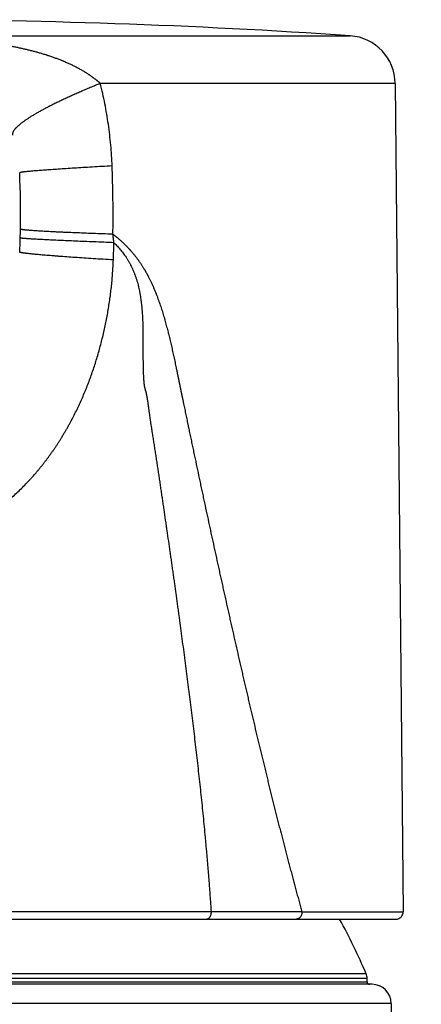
# Model space of a CAD drawing. Header units: millimetres. Extents: x 19 to 574, y -117 to 525.
# Tile 27 of 34: x 208 to 225, y 485 to 525. Entities that reach past the tile are written whole.
import ezdxf

# ---------------------------------------------------------------- set-up
doc = ezdxf.new("R2010")
doc.units = ezdxf.units.MM
doc.header["$LTSCALE"] = 23.1
doc.layers.get('0').update_dxf_attribs({"linetype": 'CONTINUOUS'})

msp = doc.modelspace()

# ---------------------------------------------------------------- linework, layer by layer
at = {"color": 9, "linetype": 'CONTINUOUS'}
for p, q in [((182.856, 524.745), (221.964, 524.745)), ((223.828, 522.769), (211.591, 522.769)), ((219.959, 488.415), (224.157, 488.415)), ((222.66, 485.653), (182.16, 485.653)), ((182.16, 485.513), (222.66, 485.513)), ((222.621, 485.845), (182.199, 485.845)), ((223.664, 484.616), (181.156, 484.616))]:
    msp.add_line(p, q, dxfattribs=at)
at = {"color": 7, "linetype": 'CONTINUOUS'}
for p, q in [((223.828, 522.769), (224.157, 488.415)), ((188.813, 488.113), (216.007, 488.113)), ((216.012, 488.113), (223.857, 488.113)), ((222.66, 485.513), (222.66, 485.653)), ((222.864, 485.413), (181.956, 485.413)), ((223.664, 484.616), (224.91, 228.413))]:
    msp.add_line(p, q, dxfattribs=at)
for centre, radius, start, end in [((202.41, 238.787), 286.626, 86.08812, 93.91188), ((221.828, 522.749), 2, 0.5494, 86.0881), ((223.857, 488.413), 0.3, 270, 0.5494), ((202.41, 477.413), 21.9, 22.6466, 29.2476), ((222.16, 485.653), 0.5, 0, 22.6466), ((222.76, 485.513), 0.1, 180, 270), ((222.864, 484.613), 0.8, 0.2787, 90)]:
    msp.add_arc(centre, radius, start, end, dxfattribs=at)
at = {"color": 9, "linetype": 'CONTINUOUS'}
for centre, radius, start, end in [((174.952, 517.421), 33.334, 358.813, 2.8319), ((174.66, 517.428), 33.626, 358.182, 358.8115), ((174.949, 517.419), 33.337, 357.1701, 358.1816)]:
    msp.add_arc(centre, radius, start, end, dxfattribs=at)
for points, knots in [([(211.591, 522.769), (211.59, 522.77), (211.589, 522.771), (211.587, 522.773), (211.584, 522.775), (211.582, 522.777), (211.58, 522.779), (211.578, 522.781), (211.575, 522.784), (211.572, 522.786), (211.568, 522.789), (211.565, 522.792), (211.562, 522.795), (211.557, 522.799), (211.551, 522.804), (211.545, 522.81), (211.536, 522.817), (211.524, 522.827), (211.511, 522.839), (211.497, 522.85), (211.483, 522.861), (211.469, 522.873), (211.451, 522.888), (211.428, 522.907), (211.399, 522.929), (211.371, 522.951), (211.342, 522.973), (211.314, 522.995), (211.284, 523.016), (211.255, 523.037), (211.226, 523.058), (211.196, 523.079), (211.166, 523.1), (211.136, 523.121), (211.106, 523.141), (211.065, 523.168), (211.014, 523.201), (210.952, 523.239), (210.889, 523.277), (210.826, 523.314), (210.772, 523.345), (210.73, 523.368), (210.697, 523.386), (210.665, 523.404), (210.632, 523.421), (210.599, 523.438), (210.556, 523.461), (210.501, 523.488), (210.434, 523.521), (210.367, 523.553), (210.3, 523.584), (210.232, 523.614), (210.175, 523.639), (210.13, 523.659), (210.096, 523.673), (210.061, 523.688), (210.027, 523.702), (209.993, 523.716), (209.946, 523.734), (209.889, 523.757), (209.796, 523.793), (209.702, 523.827), (209.608, 523.86), (209.538, 523.884), (209.479, 523.904), (209.431, 523.92), (209.396, 523.931), (209.36, 523.943), (209.313, 523.958), (209.253, 523.976), (209.181, 523.998), (209.086, 524.026), (208.966, 524.06), (208.845, 524.093), (208.748, 524.118), (208.676, 524.136), (208.603, 524.154), (208.53, 524.172), (208.457, 524.189), (208.359, 524.211), (208.237, 524.238), (208.09, 524.269), (207.943, 524.298), (207.795, 524.326), (207.647, 524.353), (207.499, 524.378), (207.375, 524.398), (207.276, 524.413), (207.177, 524.428), (207.054, 524.446), (206.905, 524.467), (206.78, 524.483), (206.681, 524.496), (206.606, 524.505), (206.532, 524.514), (206.432, 524.525), (206.308, 524.539), (206.183, 524.552), (206.084, 524.562), (206.009, 524.569), (205.934, 524.576), (205.859, 524.583), (205.785, 524.589), (205.685, 524.598), (205.585, 524.606), (205.485, 524.614), (205.41, 524.619), (205.336, 524.625), (205.261, 524.63), (205.186, 524.635), (205.086, 524.642), (204.961, 524.649), (204.811, 524.658), (204.662, 524.666), (204.512, 524.673), (204.387, 524.679), (204.287, 524.683), (204.187, 524.687), (204.062, 524.691), (203.862, 524.698), (203.662, 524.704), (203.487, 524.708), (203.387, 524.71), (203.287, 524.712), (203.187, 524.713), (203.087, 524.715), (203.012, 524.716), (202.937, 524.716), (202.874, 524.717), (202.824, 524.717), (202.786, 524.718), (202.749, 524.718), (202.711, 524.718), (202.68, 524.718), (202.655, 524.718), (202.639, 524.719), (202.627, 524.719), (202.617, 524.719), (202.608, 524.719), (202.595, 524.719), (202.58, 524.719), (202.561, 524.719), (202.542, 524.719), (202.523, 524.719), (202.505, 524.719), (202.486, 524.719), (202.467, 524.719), (202.448, 524.719), (202.429, 524.719), (202.417, 524.719), (202.411, 524.719)], [0, 0, 0, 0, 0.000466, 0.000699, 0.000931, 0.001396, 0.001628, 0.00186, 0.002325, 0.002789, 0.003254, 0.003719, 0.004185, 0.00465, 0.005581, 0.006512, 0.007444, 0.009309, 0.011175, 0.013044, 0.014914, 0.016786, 0.01866, 0.022413, 0.026171, 0.029936, 0.033708, 0.037484, 0.041267, 0.045055, 0.048848, 0.052646, 0.056449, 0.060256, 0.064067, 0.067883, 0.075526, 0.083183, 0.090855, 0.09854, 0.106237, 0.11009, 0.113946, 0.117804, 0.121665, 0.125528, 0.129393, 0.13713, 0.144875, 0.152629, 0.16039, 0.168157, 0.175932, 0.179822, 0.183713, 0.187606, 0.1915, 0.195395, 0.199291, 0.207088, 0.214889, 0.230503, 0.238317, 0.246134, 0.253954, 0.257866, 0.261778, 0.265691, 0.269605, 0.277435, 0.285267, 0.293101, 0.308777, 0.32446, 0.332305, 0.340152, 0.348, 0.355849, 0.3637, 0.371552, 0.387259, 0.40297, 0.418685, 0.434402, 0.450121, 0.465843, 0.481565, 0.489426, 0.497288, 0.513011, 0.528734, 0.544457, 0.552319, 0.56018, 0.56804, 0.575901, 0.591621, 0.607339, 0.615198, 0.623056, 0.630914, 0.638771, 0.646627, 0.654483, 0.670194, 0.678048, 0.685902, 0.693756, 0.701608, 0.709461, 0.717312, 0.733014, 0.748714, 0.764412, 0.780109, 0.795805, 0.803652, 0.8115, 0.827195, 0.842892, 0.874289, 0.889991, 0.897843, 0.905697, 0.921406, 0.929262, 0.937119, 0.944977, 0.952835, 0.956765, 0.960695, 0.964625, 0.968555, 0.972486, 0.974451, 0.976416, 0.977399, 0.978381, 0.979364, 0.980347, 0.982312, 0.984277, 0.986242, 0.988208, 0.990173, 0.992138, 0.994104, 0.996069, 0.998035, 1, 1, 1, 1]), ([(211.591, 522.769), (211.521, 522.74), (211.382, 522.684), (211.176, 522.598), (210.975, 522.513), (210.778, 522.428), (210.585, 522.343), (210.398, 522.26), (210.217, 522.177), (210.041, 522.095), (209.871, 522.013), (209.706, 521.933), (209.548, 521.854), (209.397, 521.777), (209.252, 521.7), (209.114, 521.625), (208.983, 521.552), (208.859, 521.48), (208.761, 521.421), (208.686, 521.375), (208.632, 521.341), (208.581, 521.308), (208.531, 521.275), (208.483, 521.242), (208.437, 521.21), (208.393, 521.179), (208.351, 521.148), (208.311, 521.118), (208.274, 521.088), (208.238, 521.059), (208.204, 521.03), (208.172, 521.002), (208.142, 520.975), (208.115, 520.948), (208.089, 520.922), (208.065, 520.896), (208.044, 520.871), (208.025, 520.847), (208.007, 520.823), (207.992, 520.8), (207.979, 520.777), (207.968, 520.756), (207.959, 520.734), (207.953, 520.714), (207.948, 520.694), (207.945, 520.675), (207.945, 520.659), (207.946, 520.647), (207.947, 520.638), (207.949, 520.63), (207.951, 520.624), (207.951, 520.621)], [0, 0, 0, 0, 0.052541, 0.104186, 0.15487, 0.204531, 0.253108, 0.30054, 0.34677, 0.391742, 0.435401, 0.477694, 0.518571, 0.557984, 0.595886, 0.632235, 0.66699, 0.700113, 0.731569, 0.746663, 0.761328, 0.775561, 0.789361, 0.802723, 0.815645, 0.828126, 0.840163, 0.851755, 0.862901, 0.873601, 0.883855, 0.893664, 0.903029, 0.911952, 0.920437, 0.928488, 0.936111, 0.943314, 0.950105, 0.956497, 0.962504, 0.968144, 0.97344, 0.97842, 0.983117, 0.987572, 0.991833, 0.993908, 0.995956, 0.997984, 1, 1, 1, 1]), ([(212.081, 519.348), (212.075, 519.492), (212.06, 519.781), (212.027, 520.213), (211.982, 520.644), (211.927, 521.074), (211.86, 521.501), (211.782, 521.927), (211.693, 522.349), (211.627, 522.629), (211.591, 522.769)], [0, 0, 0, 0, 0.125234, 0.250454, 0.375619, 0.500703, 0.625699, 0.750598, 0.875376, 1, 1, 1, 1]), ([(212.081, 519.348), (211.941, 519.34), (211.666, 519.324), (211.263, 519.301), (210.879, 519.277), (210.516, 519.255), (210.174, 519.233), (209.857, 519.212), (209.608, 519.195), (209.422, 519.182), (209.292, 519.173), (209.17, 519.164), (209.054, 519.155), (208.946, 519.147), (208.845, 519.139), (208.752, 519.131), (208.667, 519.123), (208.589, 519.116), (208.529, 519.111), (208.485, 519.106), (208.455, 519.103), (208.427, 519.1), (208.4, 519.097), (208.376, 519.094), (208.354, 519.091), (208.334, 519.089), (208.316, 519.086), (208.3, 519.083), (208.288, 519.081), (208.28, 519.08), (208.274, 519.079), (208.269, 519.078), (208.264, 519.076), (208.26, 519.075), (208.256, 519.074), (208.253, 519.073), (208.251, 519.073), (208.249, 519.072), (208.249, 519.071), (208.248, 519.071), (208.247, 519.07), (208.246, 519.07), (208.246, 519.069), (208.245, 519.069), (208.245, 519.069)], [0, 0, 0, 0, 0.109388, 0.214405, 0.314557, 0.409374, 0.49841, 0.581245, 0.657492, 0.693031, 0.726791, 0.758732, 0.788818, 0.817011, 0.843281, 0.867595, 0.889926, 0.910248, 0.928537, 0.936912, 0.944772, 0.952113, 0.958935, 0.965234, 0.97101, 0.976262, 0.980987, 0.985185, 0.988856, 0.990494, 0.992, 0.993374, 0.994617, 0.99573, 0.996711, 0.997564, 0.998288, 0.998603, 0.998886, 0.99914, 0.999364, 0.999559, 0.999729, 1, 1, 1, 1]), ([(212.114, 516.519), (212.118, 516.754), (212.122, 517.226), (212.118, 517.934), (212.105, 518.641), (212.09, 519.112), (212.081, 519.348)], [0, 0, 0, 0, 0.249982, 0.499984, 0.749994, 1, 1, 1, 1]), ([(212.114, 516.519), (211.974, 516.523), (211.7, 516.532), (211.297, 516.546), (210.913, 516.56), (210.55, 516.574), (210.26, 516.586), (210.04, 516.596), (209.885, 516.603), (209.735, 516.61), (209.592, 516.617), (209.456, 516.624), (209.326, 516.631), (209.204, 516.638), (209.088, 516.645), (208.98, 516.651), (208.879, 516.658), (208.786, 516.665), (208.701, 516.671), (208.634, 516.677), (208.585, 516.681), (208.551, 516.684), (208.519, 516.687), (208.489, 516.69), (208.461, 516.693), (208.434, 516.697), (208.41, 516.7), (208.388, 516.702), (208.368, 516.705), (208.35, 516.708), (208.336, 516.711), (208.326, 516.713), (208.32, 516.714), (208.314, 516.715), (208.308, 516.717), (208.303, 516.718), (208.298, 516.72), (208.294, 516.721), (208.29, 516.722), (208.287, 516.724), (208.285, 516.725), (208.283, 516.726), (208.282, 516.726), (208.281, 516.727), (208.281, 516.728), (208.28, 516.728), (208.279, 516.729), (208.279, 516.73), (208.279, 516.73), (208.279, 516.73)], [0, 0, 0, 0, 0.109303, 0.214236, 0.314307, 0.409045, 0.498007, 0.54019, 0.580775, 0.619714, 0.656962, 0.692475, 0.726212, 0.758132, 0.788199, 0.816379, 0.842637, 0.866944, 0.889272, 0.909595, 0.918997, 0.92789, 0.936271, 0.944138, 0.951488, 0.958321, 0.964633, 0.970425, 0.975694, 0.98044, 0.984664, 0.986579, 0.988365, 0.99002, 0.991545, 0.99294, 0.994206, 0.995345, 0.996357, 0.997243, 0.998008, 0.998346, 0.998655, 0.998937, 0.999192, 0.999424, 0.999633, 0.999823, 1, 1, 1, 1]), ([(212.114, 516.519), (212.118, 516.516), (212.124, 516.512), (212.131, 516.506), (212.136, 516.502), (212.142, 516.498), (212.147, 516.494), (212.153, 516.49), (212.16, 516.484), (212.169, 516.477), (212.18, 516.469), (212.191, 516.46), (212.205, 516.449), (212.223, 516.435), (212.244, 516.418), (212.265, 516.4), (212.294, 516.377), (212.329, 516.348), (212.371, 516.312), (212.412, 516.276), (212.453, 516.239), (212.493, 516.202), (212.534, 516.164), (212.573, 516.126), (212.606, 516.094), (212.632, 516.068), (212.652, 516.048), (212.671, 516.029), (212.697, 516.003), (212.729, 515.969), (212.767, 515.929), (212.798, 515.895), (212.823, 515.868), (212.848, 515.84), (212.878, 515.806), (212.914, 515.764), (212.95, 515.721), (212.985, 515.678), (213.02, 515.635), (213.055, 515.591), (213.089, 515.547), (213.117, 515.509), (213.139, 515.479), (213.155, 515.457), (213.172, 515.434), (213.188, 515.411), (213.204, 515.388), (213.225, 515.358), (213.252, 515.319), (213.283, 515.272), (213.314, 515.225), (213.344, 515.178), (213.374, 515.13), (213.403, 515.082), (213.427, 515.041), (213.446, 515.009), (213.46, 514.984), (213.475, 514.96), (213.493, 514.927), (213.512, 514.894), (213.53, 514.861), (213.543, 514.836), (213.557, 514.811), (213.57, 514.786), (213.583, 514.76), (213.601, 514.727), (213.623, 514.685), (213.648, 514.634), (213.673, 514.582), (213.698, 514.531), (213.718, 514.488), (213.734, 514.453), (213.75, 514.418), (213.769, 514.375), (213.792, 514.322), (213.811, 514.278), (213.826, 514.243), (213.848, 514.19), (213.87, 514.137), (213.891, 514.084), (213.905, 514.048), (213.93, 513.985), (213.964, 513.896), (214.003, 513.787), (214.042, 513.678), (214.079, 513.569), (214.115, 513.459), (214.151, 513.349), (214.185, 513.238), (214.219, 513.127), (214.251, 513.015), (214.283, 512.903), (214.314, 512.791), (214.344, 512.679), (214.374, 512.567), (214.398, 512.473), (214.417, 512.397), (214.436, 512.322), (214.459, 512.228), (214.487, 512.114), (214.523, 511.963), (214.566, 511.773), (214.617, 511.546), (214.659, 511.355), (214.691, 511.203), (214.715, 511.089), (214.735, 510.993), (214.751, 510.917), (214.763, 510.86), (214.775, 510.803), (214.786, 510.745), (214.798, 510.688), (214.808, 510.64), (214.815, 510.607), (214.818, 510.588), (214.822, 510.569), (214.827, 510.545), (214.832, 510.521), (214.836, 510.502), (214.839, 510.488), (214.842, 510.473), (214.845, 510.459), (214.847, 510.445), (214.85, 510.43), (214.853, 510.418), (214.855, 510.409), (214.856, 510.402), (214.858, 510.394), (214.859, 510.385), (214.862, 510.373), (214.865, 510.359), (214.868, 510.344), (214.871, 510.33), (214.874, 510.316), (214.877, 510.301), (214.879, 510.287), (214.882, 510.275), (214.884, 510.266), (214.885, 510.258), (214.887, 510.251), (214.888, 510.244), (214.89, 510.237), (214.891, 510.23), (214.893, 510.223), (214.895, 510.213), (214.898, 510.196), (214.902, 510.177), (214.906, 510.158), (214.91, 510.139), (214.915, 510.115), (214.92, 510.092), (214.924, 510.072), (214.928, 510.053), (214.932, 510.03), (214.938, 510.001), (214.944, 509.972), (214.95, 509.944), (214.956, 509.915), (214.962, 509.887), (214.968, 509.858), (214.974, 509.829), (214.98, 509.801), (214.986, 509.772), (214.992, 509.744), (214.998, 509.715), (215.004, 509.687), (215.012, 509.648), (215.022, 509.601), (215.034, 509.544), (215.05, 509.467), (215.069, 509.372), (215.093, 509.258), (215.117, 509.143), (215.141, 509.029), (215.165, 508.915), (215.184, 508.82), (215.2, 508.743), (215.212, 508.686), (215.224, 508.629), (215.236, 508.572), (215.248, 508.515), (215.264, 508.439), (215.284, 508.343), (215.308, 508.229), (215.34, 508.077), (215.372, 507.925), (215.404, 507.772), (215.436, 507.62), (215.476, 507.43), (215.54, 507.126), (215.621, 506.745), (215.701, 506.365), (215.766, 506.062), (215.815, 505.834), (215.864, 505.606), (215.961, 505.15), (216.076, 504.62), (216.207, 504.013), (216.306, 503.559), (216.406, 503.104), (216.489, 502.726), (216.555, 502.424), (216.605, 502.197), (216.656, 501.97), (216.706, 501.744), (216.756, 501.517), (216.823, 501.215), (216.891, 500.914), (216.958, 500.612), (217.009, 500.386), (217.06, 500.16), (217.128, 499.859), (217.214, 499.483), (217.299, 499.107), (217.368, 498.806), (217.42, 498.581), (217.471, 498.356), (217.523, 498.131), (217.575, 497.906), (217.628, 497.681), (217.68, 497.457), (217.732, 497.232), (217.785, 497.008), (217.855, 496.709), (217.943, 496.336), (218.049, 495.888), (218.138, 495.516), (218.21, 495.218), (218.263, 494.995), (218.317, 494.772), (218.371, 494.55), (218.426, 494.327), (218.48, 494.105), (218.535, 493.883), (218.589, 493.661), (218.644, 493.439), (218.699, 493.218), (218.754, 492.996), (218.81, 492.775), (218.865, 492.554), (218.921, 492.334), (218.977, 492.114), (219.051, 491.82), (219.127, 491.527), (219.202, 491.235), (219.259, 491.016), (219.316, 490.797), (219.373, 490.579), (219.431, 490.361), (219.488, 490.143), (219.537, 489.962), (219.575, 489.817), (219.614, 489.673), (219.663, 489.492), (219.721, 489.276), (219.78, 489.06), (219.839, 488.845), (219.899, 488.63), (219.939, 488.487), (219.959, 488.415)], [0, 0, 0, 0, 0.000465, 0.000697, 0.000929, 0.001162, 0.001395, 0.001627, 0.00186, 0.002325, 0.00279, 0.003256, 0.003721, 0.004652, 0.005583, 0.006514, 0.007446, 0.00931, 0.011175, 0.013042, 0.01491, 0.016779, 0.018649, 0.020521, 0.022394, 0.023331, 0.024268, 0.025206, 0.026144, 0.02802, 0.029898, 0.031778, 0.032719, 0.03366, 0.035544, 0.037429, 0.039317, 0.041207, 0.043098, 0.044992, 0.046887, 0.048785, 0.049735, 0.050685, 0.051636, 0.052587, 0.053539, 0.054492, 0.056398, 0.058307, 0.060218, 0.062132, 0.064047, 0.065964, 0.067884, 0.068844, 0.069805, 0.070767, 0.071729, 0.073654, 0.074618, 0.075582, 0.076547, 0.077512, 0.078477, 0.079444, 0.081377, 0.083313, 0.08525, 0.08719, 0.089131, 0.090102, 0.091074, 0.093019, 0.094965, 0.096913, 0.097888, 0.098863, 0.102767, 0.103744, 0.104721, 0.106676, 0.110591, 0.11451, 0.118433, 0.122361, 0.126293, 0.130228, 0.134166, 0.138108, 0.142052, 0.146, 0.149949, 0.153901, 0.157855, 0.161811, 0.163789, 0.165768, 0.169727, 0.173688, 0.17765, 0.185577, 0.193509, 0.201444, 0.205412, 0.209381, 0.213351, 0.215336, 0.217321, 0.219306, 0.221292, 0.223277, 0.225262, 0.226255, 0.226751, 0.227248, 0.22824, 0.229233, 0.229729, 0.230226, 0.230722, 0.231218, 0.231715, 0.232211, 0.232707, 0.232956, 0.233204, 0.233452, 0.2337, 0.234196, 0.234693, 0.235189, 0.235685, 0.236181, 0.236678, 0.237174, 0.23767, 0.237919, 0.238167, 0.238415, 0.238663, 0.238911, 0.239159, 0.239407, 0.239655, 0.240151, 0.241144, 0.24164, 0.242136, 0.243128, 0.24412, 0.244616, 0.245112, 0.246104, 0.247097, 0.248089, 0.249081, 0.250073, 0.251065, 0.252057, 0.253048, 0.25404, 0.255032, 0.256024, 0.257016, 0.258008, 0.259, 0.260983, 0.262967, 0.26495, 0.268917, 0.272884, 0.276851, 0.280817, 0.284783, 0.288749, 0.290732, 0.292715, 0.294698, 0.29668, 0.298663, 0.300645, 0.30461, 0.308574, 0.312538, 0.320466, 0.324429, 0.328391, 0.336316, 0.344239, 0.360081, 0.375918, 0.383834, 0.391749, 0.399663, 0.407574, 0.439207, 0.455013, 0.470812, 0.486605, 0.50239, 0.51028, 0.518167, 0.526053, 0.533936, 0.541818, 0.549697, 0.565449, 0.573322, 0.581192, 0.58906, 0.596925, 0.612649, 0.628361, 0.636214, 0.644063, 0.65191, 0.659753, 0.667594, 0.675431, 0.683265, 0.691096, 0.698923, 0.706747, 0.722384, 0.738006, 0.753611, 0.761408, 0.7692, 0.776988, 0.784771, 0.792549, 0.800322, 0.80809, 0.815853, 0.823611, 0.831363, 0.839109, 0.846849, 0.854583, 0.862311, 0.870032, 0.877746, 0.893153, 0.900845, 0.90853, 0.916206, 0.923874, 0.931533, 0.939183, 0.946823, 0.950639, 0.954453, 0.962072, 0.969681, 0.977279, 0.984865, 0.992439, 1, 1, 1, 1]), ([(212.155, 516.166), (212.154, 516.173), (212.153, 516.188), (212.15, 516.21), (212.148, 516.232), (212.144, 516.261), (212.14, 516.298), (212.135, 516.342), (212.131, 516.379), (212.127, 516.408), (212.125, 516.43), (212.122, 516.452), (212.12, 516.471), (212.118, 516.485), (212.117, 516.496), (212.116, 516.507), (212.115, 516.515), (212.114, 516.519)], [0, 0, 0, 0, 0.062482, 0.124968, 0.187456, 0.249947, 0.374934, 0.499931, 0.624936, 0.687441, 0.749948, 0.812457, 0.874968, 0.906225, 0.937482, 0.96874, 1, 1, 1, 1]), ([(212.155, 516.166), (212.013, 516.171), (211.736, 516.182), (211.329, 516.198), (210.94, 516.213), (210.572, 516.228), (210.227, 516.243), (209.905, 516.258), (209.653, 516.269), (209.464, 516.278), (209.333, 516.285), (209.209, 516.291), (209.092, 516.297), (208.982, 516.303), (208.88, 516.309), (208.785, 516.315), (208.698, 516.32), (208.619, 516.325), (208.548, 516.33), (208.494, 516.334), (208.454, 516.337), (208.428, 516.339), (208.403, 516.341), (208.381, 516.344), (208.36, 516.346), (208.342, 516.347), (208.326, 516.349), (208.312, 516.351), (208.301, 516.353), (208.294, 516.354), (208.289, 516.355), (208.285, 516.356), (208.281, 516.356), (208.278, 516.357), (208.275, 516.358), (208.274, 516.358), (208.273, 516.359), (208.272, 516.359), (208.271, 516.359), (208.27, 516.36), (208.27, 516.36), (208.269, 516.361), (208.269, 516.361), (208.269, 516.361)], [0, 0, 0, 0, 0.109204, 0.214084, 0.314144, 0.408905, 0.497918, 0.580758, 0.657032, 0.692592, 0.726377, 0.758347, 0.788463, 0.816691, 0.842996, 0.867347, 0.889716, 0.910076, 0.928403, 0.944676, 0.952036, 0.958876, 0.965193, 0.970987, 0.976254, 0.980995, 0.985208, 0.988892, 0.992047, 0.993426, 0.994673, 0.995788, 0.996771, 0.997624, 0.998346, 0.998659, 0.99894, 0.999189, 0.999408, 0.999596, 0.999756, 0.999889, 1, 1, 1, 1]), ([(212.132, 515.45), (212.134, 515.48), (212.136, 515.539), (212.139, 515.629), (212.142, 515.718), (212.145, 515.793), (212.146, 515.853), (212.148, 515.912), (212.15, 515.987), (212.153, 516.076), (212.154, 516.136), (212.155, 516.166)], [0, 0, 0, 0, 0.124995, 0.249991, 0.37499, 0.49999, 0.56249, 0.624991, 0.749993, 0.874996, 1, 1, 1, 1]), ([(212.155, 516.166), (212.18, 516.142), (212.23, 516.093), (212.302, 516.017), (212.372, 515.938), (212.44, 515.858), (212.506, 515.775), (212.569, 515.69), (212.631, 515.603), (212.68, 515.529), (212.718, 515.469), (212.745, 515.423), (212.772, 515.377), (212.799, 515.33), (212.824, 515.283), (212.858, 515.22), (212.89, 515.155), (212.92, 515.09), (212.942, 515.041), (212.964, 514.991), (212.985, 514.941), (213.005, 514.89), (213.031, 514.823), (213.056, 514.754), (213.08, 514.685), (213.096, 514.633), (213.112, 514.581), (213.133, 514.51), (213.152, 514.44), (213.169, 514.369), (213.186, 514.297), (213.201, 514.225), (213.216, 514.153), (213.226, 514.099), (213.236, 514.045), (213.248, 513.972), (213.262, 513.881), (213.275, 513.79), (213.285, 513.717), (213.292, 513.662), (213.298, 513.607), (213.304, 513.552), (213.31, 513.497), (213.315, 513.442), (213.32, 513.386), (213.324, 513.331), (213.328, 513.276), (213.334, 513.202), (213.338, 513.128), (213.342, 513.055), (213.345, 512.981), (213.349, 512.888), (213.353, 512.777), (213.355, 512.667), (213.357, 512.556), (213.359, 512.445), (213.36, 512.334), (213.36, 512.223), (213.361, 512.112), (213.361, 512.001), (213.361, 511.89), (213.361, 511.779), (213.361, 511.668), (213.361, 511.557), (213.362, 511.446), (213.362, 511.354), (213.362, 511.28), (213.363, 511.224), (213.363, 511.169), (213.364, 511.113), (213.364, 511.058), (213.365, 510.984), (213.367, 510.91), (213.369, 510.836), (213.371, 510.781), (213.373, 510.725), (213.376, 510.67), (213.379, 510.615), (213.382, 510.568), (213.384, 510.532), (213.386, 510.504), (213.388, 510.476), (213.391, 510.439), (213.394, 510.403), (213.398, 510.366), (213.4, 510.338), (213.403, 510.315), (213.405, 510.297), (213.407, 510.279), (213.41, 510.256), (213.414, 510.228), (213.418, 510.206), (213.421, 510.188), (213.424, 510.174), (213.427, 510.161), (213.43, 510.147), (213.434, 510.134), (213.439, 510.116), (213.445, 510.094), (213.453, 510.068), (213.459, 510.046), (213.464, 510.029), (213.468, 510.015), (213.472, 510.002), (213.477, 509.984), (213.482, 509.962), (213.488, 509.935), (213.494, 509.908), (213.499, 509.886), (213.503, 509.868), (213.507, 509.85), (213.511, 509.827), (213.516, 509.8), (213.522, 509.773), (213.527, 509.746), (213.532, 509.719), (213.538, 509.683), (213.545, 509.637), (213.552, 509.592), (213.558, 509.555), (213.562, 509.528), (213.565, 509.501), (213.569, 509.473), (213.573, 509.446), (213.577, 509.418), (213.58, 509.391), (213.584, 509.363), (213.588, 509.336), (213.593, 509.299), (213.599, 509.254), (213.606, 509.199), (213.616, 509.126), (213.629, 509.035), (213.644, 508.925), (213.658, 508.834), (213.668, 508.761), (213.676, 508.706), (213.684, 508.652), (213.695, 508.579), (213.707, 508.506), (213.718, 508.433), (213.726, 508.378), (213.735, 508.324), (213.746, 508.251), (213.761, 508.16), (213.778, 508.051), (213.795, 507.942), (213.812, 507.832), (213.829, 507.723), (213.846, 507.614), (213.869, 507.468), (213.897, 507.286), (213.93, 507.068), (213.963, 506.849), (213.996, 506.631), (214.029, 506.412), (214.062, 506.194), (214.095, 505.975), (214.127, 505.756), (214.159, 505.538), (214.192, 505.319), (214.235, 505.027), (214.277, 504.736), (214.32, 504.444), (214.362, 504.152), (214.415, 503.788), (214.467, 503.423), (214.509, 503.131), (214.54, 502.913), (214.571, 502.694), (214.602, 502.475), (214.633, 502.256), (214.674, 501.964), (214.715, 501.672), (214.755, 501.38), (214.785, 501.161), (214.815, 500.943), (214.855, 500.651), (214.905, 500.285), (214.964, 499.847), (215.022, 499.409), (215.07, 499.044), (215.108, 498.752), (215.136, 498.532), (215.165, 498.313), (215.193, 498.094), (215.221, 497.875), (215.258, 497.582), (215.305, 497.217), (215.359, 496.778), (215.431, 496.193), (215.501, 495.607), (215.57, 495.022), (215.62, 494.582), (215.67, 494.143), (215.734, 493.557), (215.796, 492.97), (215.856, 492.383), (215.899, 491.943), (215.934, 491.575), (215.961, 491.282), (215.981, 491.061), (216.001, 490.841), (216.02, 490.62), (216.039, 490.4), (216.058, 490.179), (216.076, 489.958), (216.09, 489.774), (216.102, 489.627), (216.113, 489.48), (216.126, 489.296), (216.142, 489.075), (216.163, 488.78), (216.177, 488.559), (216.187, 488.412)], [0, 0, 0, 0, 0.003699, 0.007409, 0.011129, 0.01486, 0.018602, 0.022353, 0.026115, 0.029887, 0.031777, 0.03367, 0.035566, 0.037465, 0.039367, 0.041272, 0.045092, 0.047006, 0.048923, 0.050843, 0.052765, 0.05469, 0.056617, 0.060478, 0.062412, 0.064348, 0.066286, 0.068227, 0.072114, 0.074061, 0.076009, 0.079909, 0.081861, 0.083814, 0.085769, 0.087724, 0.091636, 0.095551, 0.097509, 0.099468, 0.101428, 0.103388, 0.105348, 0.107309, 0.10927, 0.111231, 0.113193, 0.115155, 0.11908, 0.121043, 0.123006, 0.126932, 0.130858, 0.134785, 0.138712, 0.142639, 0.146566, 0.150493, 0.15442, 0.158348, 0.162275, 0.166202, 0.170129, 0.174056, 0.177983, 0.181911, 0.183874, 0.185838, 0.187801, 0.189765, 0.191728, 0.193692, 0.197619, 0.199582, 0.201545, 0.203509, 0.205472, 0.207435, 0.209397, 0.210378, 0.211359, 0.21234, 0.21332, 0.215281, 0.216262, 0.217243, 0.218224, 0.218715, 0.219205, 0.220187, 0.221167, 0.222145, 0.222633, 0.223121, 0.223608, 0.224094, 0.224581, 0.225066, 0.226038, 0.227009, 0.227981, 0.228467, 0.228953, 0.229439, 0.229926, 0.230899, 0.231874, 0.232849, 0.233825, 0.234313, 0.234801, 0.235778, 0.236754, 0.237731, 0.238708, 0.239685, 0.240663, 0.242619, 0.244576, 0.245554, 0.246533, 0.247512, 0.248491, 0.24947, 0.25045, 0.251429, 0.252408, 0.253387, 0.254366, 0.256324, 0.258282, 0.26024, 0.264156, 0.268072, 0.271987, 0.273944, 0.275901, 0.277858, 0.279815, 0.283728, 0.285685, 0.287641, 0.289597, 0.291554, 0.295466, 0.299379, 0.303291, 0.307203, 0.311115, 0.315027, 0.31894, 0.326765, 0.334589, 0.342415, 0.35024, 0.358065, 0.36589, 0.373715, 0.38154, 0.389365, 0.39719, 0.405014, 0.420664, 0.428489, 0.436313, 0.451962, 0.467611, 0.475435, 0.48326, 0.491084, 0.498908, 0.506732, 0.514556, 0.530204, 0.538028, 0.545852, 0.553676, 0.5615, 0.577149, 0.592798, 0.608447, 0.624096, 0.631921, 0.639746, 0.647571, 0.655395, 0.66322, 0.671045, 0.686696, 0.702347, 0.717999, 0.749305, 0.76496, 0.780616, 0.796273, 0.811931, 0.843253, 0.858917, 0.874583, 0.890251, 0.898086, 0.905922, 0.913758, 0.921594, 0.929432, 0.93727, 0.945108, 0.952948, 0.956868, 0.960788, 0.968629, 0.976471, 0.984313, 1, 1, 1, 1]), ([(212.132, 515.45), (211.991, 515.459), (211.713, 515.476), (211.306, 515.501), (210.918, 515.527), (210.55, 515.551), (210.205, 515.576), (209.931, 515.595), (209.725, 515.611), (209.58, 515.622), (209.442, 515.633), (209.311, 515.644), (209.186, 515.654), (209.069, 515.665), (208.96, 515.675), (208.857, 515.684), (208.763, 515.693), (208.676, 515.702), (208.608, 515.71), (208.558, 515.716), (208.523, 515.72), (208.491, 515.724), (208.46, 515.728), (208.432, 515.731), (208.405, 515.735), (208.38, 515.739), (208.358, 515.742), (208.337, 515.746), (208.319, 515.749), (208.303, 515.753), (208.29, 515.755), (208.281, 515.757), (208.276, 515.759), (208.27, 515.76), (208.265, 515.762), (208.261, 515.763), (208.257, 515.765), (208.254, 515.766), (208.252, 515.767), (208.25, 515.768), (208.249, 515.769), (208.248, 515.77), (208.247, 515.77), (208.247, 515.771), (208.246, 515.772), (208.245, 515.772), (208.245, 515.773)], [0, 0, 0, 0, 0.108931, 0.213565, 0.313405, 0.407977, 0.496829, 0.579541, 0.618471, 0.65572, 0.691245, 0.725004, 0.756956, 0.787064, 0.815293, 0.841608, 0.86598, 0.888379, 0.908779, 0.918223, 0.927159, 0.935583, 0.943495, 0.950892, 0.957771, 0.964132, 0.969973, 0.975293, 0.98009, 0.984365, 0.988118, 0.989798, 0.991349, 0.99277, 0.994062, 0.995226, 0.996262, 0.997172, 0.997959, 0.998307, 0.998626, 0.998917, 0.99918, 0.999418, 0.999632, 1, 1, 1, 1]), ([(202.41, 503.412), (202.421, 503.411), (202.438, 503.412), (202.46, 503.412), (202.477, 503.412), (202.494, 503.412), (202.517, 503.412), (202.545, 503.412), (202.578, 503.413), (202.623, 503.414), (202.679, 503.416), (202.746, 503.418), (202.814, 503.422), (202.881, 503.425), (202.97, 503.431), (203.082, 503.44), (203.216, 503.453), (203.349, 503.469), (203.527, 503.493), (203.748, 503.528), (204.012, 503.58), (204.273, 503.641), (204.532, 503.71), (204.789, 503.788), (205.042, 503.874), (205.292, 503.969), (205.539, 504.071), (205.782, 504.182), (206.021, 504.3), (206.256, 504.425), (206.487, 504.557), (206.714, 504.696), (206.899, 504.817), (207.045, 504.917), (207.154, 504.993), (207.261, 505.071), (207.402, 505.177), (207.541, 505.286), (207.678, 505.397), (207.78, 505.482), (207.88, 505.569), (208.012, 505.685), (208.174, 505.834), (208.364, 506.018), (208.518, 506.176), (208.639, 506.304), (208.758, 506.434), (208.875, 506.566), (208.989, 506.7), (209.073, 506.802), (209.156, 506.905), (209.237, 507.008), (209.318, 507.113), (209.397, 507.219), (209.475, 507.325), (209.552, 507.432), (209.628, 507.541), (209.703, 507.65), (209.777, 507.759), (209.849, 507.87), (209.92, 507.981), (209.99, 508.093), (210.059, 508.206), (210.127, 508.32), (210.183, 508.415), (210.226, 508.492), (210.27, 508.569), (210.323, 508.665), (210.407, 508.821), (210.509, 509.017), (210.607, 509.215), (210.683, 509.374), (210.758, 509.535), (210.848, 509.737), (210.952, 509.981), (211.052, 510.228), (211.147, 510.477), (211.237, 510.727), (211.324, 510.979), (211.406, 511.233), (211.483, 511.488), (211.557, 511.745), (211.626, 512.004), (211.691, 512.263), (211.752, 512.524), (211.808, 512.786), (211.861, 513.049), (211.909, 513.313), (211.952, 513.578), (211.991, 513.843), (212.026, 514.11), (212.057, 514.377), (212.083, 514.645), (212.104, 514.913), (212.118, 515.136), (212.127, 515.316), (212.131, 515.405), (212.132, 515.45)], [0, 0, 0, 0, 0.001972, 0.002959, 0.003945, 0.004931, 0.005917, 0.00789, 0.009862, 0.011835, 0.01578, 0.019724, 0.023669, 0.027613, 0.031557, 0.039444, 0.04733, 0.055214, 0.063096, 0.078854, 0.094601, 0.110337, 0.126059, 0.141767, 0.15746, 0.173137, 0.188797, 0.204441, 0.220069, 0.235681, 0.251276, 0.266857, 0.282423, 0.290201, 0.297976, 0.305748, 0.313516, 0.329045, 0.336805, 0.344563, 0.352319, 0.360073, 0.375575, 0.39107, 0.406561, 0.414305, 0.422049, 0.437535, 0.445277, 0.45302, 0.460763, 0.468506, 0.47625, 0.483993, 0.491738, 0.499483, 0.507229, 0.514976, 0.522724, 0.530473, 0.538223, 0.545975, 0.553728, 0.561483, 0.569241, 0.57312, 0.577001, 0.584763, 0.592528, 0.608064, 0.623611, 0.631389, 0.639169, 0.654737, 0.670317, 0.685908, 0.701511, 0.717127, 0.732754, 0.748394, 0.764046, 0.779709, 0.795384, 0.81107, 0.826767, 0.842475, 0.858193, 0.87392, 0.889657, 0.905402, 0.921154, 0.936913, 0.952678, 0.968449, 0.984223, 0.992111, 1, 1, 1, 1]), ([(219.958, 488.415), (219.891, 488.415), (219.756, 488.415), (219.585, 488.414), (219.446, 488.414), (219.34, 488.414), (219.233, 488.414), (219.143, 488.414), (219.07, 488.413), (219.015, 488.413), (218.96, 488.413), (218.904, 488.413), (218.858, 488.413), (218.821, 488.413), (218.792, 488.413), (218.764, 488.413), (218.736, 488.413), (218.708, 488.413), (218.679, 488.413), (218.651, 488.413), (218.622, 488.413), (218.594, 488.413), (218.565, 488.413), (218.536, 488.412), (218.507, 488.412), (218.478, 488.412), (218.44, 488.412), (218.391, 488.412), (218.333, 488.411), (218.274, 488.411), (218.215, 488.411), (218.156, 488.411), (218.096, 488.411), (218.036, 488.411), (217.986, 488.412), (217.946, 488.412), (217.916, 488.412), (217.886, 488.412), (217.855, 488.412), (217.825, 488.412), (217.794, 488.412), (217.764, 488.413), (217.733, 488.413), (217.702, 488.413), (217.672, 488.413), (217.641, 488.412), (217.599, 488.412), (217.558, 488.412), (217.517, 488.412), (217.485, 488.412), (217.459, 488.412), (217.439, 488.412), (217.423, 488.412), (217.407, 488.412), (217.392, 488.412), (217.376, 488.412), (217.355, 488.412), (217.329, 488.412), (217.297, 488.412), (217.265, 488.412), (217.234, 488.412), (217.202, 488.412), (217.16, 488.412), (217.085, 488.412), (216.978, 488.412), (216.848, 488.412), (216.718, 488.412), (216.586, 488.412), (216.454, 488.412), (216.321, 488.412), (216.231, 488.412), (216.187, 488.412)], [0, 0, 0, 0, 0.053269, 0.107864, 0.135654, 0.163768, 0.192204, 0.220959, 0.235456, 0.250031, 0.264686, 0.279418, 0.294229, 0.301663, 0.309117, 0.31659, 0.324083, 0.331594, 0.339125, 0.346675, 0.354244, 0.361833, 0.36944, 0.377066, 0.384712, 0.392376, 0.400059, 0.415482, 0.43098, 0.446552, 0.462198, 0.477919, 0.493713, 0.50958, 0.52552, 0.533518, 0.541533, 0.549567, 0.557618, 0.565688, 0.573775, 0.58188, 0.590004, 0.598145, 0.606303, 0.61448, 0.622674, 0.639115, 0.647361, 0.655626, 0.663907, 0.668055, 0.672206, 0.676362, 0.680523, 0.684688, 0.688857, 0.697208, 0.705576, 0.713961, 0.722364, 0.730783, 0.73922, 0.756144, 0.790194, 0.824511, 0.859093, 0.893935, 0.929036, 0.964392, 1, 1, 1, 1])]:
    msp.add_open_spline(points, degree=3, knots=knots, dxfattribs=at)
at = {"color": 7, "linetype": 'CONTINUOUS'}
for points, knots in [([(216.186, 488.412), (216.062, 488.412), (215.812, 488.411), (215.498, 488.411), (215.244, 488.411), (214.987, 488.411), (214.728, 488.411), (214.467, 488.411), (214.204, 488.411), (213.938, 488.411), (213.671, 488.411), (213.401, 488.411), (213.061, 488.411), (212.65, 488.411), (212.235, 488.411), (211.815, 488.411), (211.392, 488.411), (210.966, 488.411), (210.39, 488.411), (209.663, 488.411), (208.931, 488.411), (208.34, 488.411), (207.893, 488.411), (207.444, 488.411), (207.068, 488.411), (206.767, 488.411), (206.464, 488.411), (206.161, 488.411), (205.857, 488.411), (205.629, 488.411), (205.401, 488.411), (205.172, 488.411), (204.943, 488.411), (204.751, 488.411), (204.598, 488.411), (204.445, 488.411), (204.177, 488.41), (203.87, 488.41), (203.563, 488.41), (203.333, 488.41), (203.102, 488.41), (202.794, 488.41), (202.564, 488.41), (202.41, 488.41)], [0, 0, 0, 0, 0.027055, 0.054501, 0.068367, 0.082326, 0.110517, 0.124747, 0.139064, 0.167956, 0.182528, 0.197181, 0.226728, 0.256584, 0.286738, 0.317177, 0.34789, 0.378864, 0.410086, 0.473227, 0.537212, 0.569489, 0.601938, 0.634547, 0.667302, 0.68373, 0.70019, 0.733199, 0.749744, 0.766314, 0.782908, 0.799523, 0.816159, 0.832813, 0.841146, 0.849484, 0.866169, 0.89958, 0.916301, 0.933031, 0.949768, 0.96651, 1, 1, 1, 1]), ([(216.186, 488.412), (216.186, 488.402), (216.186, 488.382), (216.183, 488.353), (216.179, 488.325), (216.173, 488.297), (216.165, 488.271), (216.156, 488.246), (216.146, 488.222), (216.134, 488.2), (216.121, 488.181), (216.107, 488.163), (216.092, 488.148), (216.076, 488.135), (216.062, 488.127), (216.051, 488.121), (216.042, 488.118), (216.033, 488.116), (216.025, 488.114), (216.016, 488.113), (216.01, 488.113), (216.007, 488.113)], [0, 0, 0, 0, 0.0767, 0.153196, 0.228886, 0.30318, 0.375562, 0.445697, 0.513301, 0.578128, 0.640014, 0.698907, 0.754839, 0.807954, 0.858547, 0.883043, 0.907075, 0.93071, 0.954022, 0.97709, 1, 1, 1, 1]), ([(219.958, 488.415), (219.959, 488.406), (219.958, 488.386), (219.955, 488.357), (219.949, 488.328), (219.941, 488.3), (219.931, 488.273), (219.919, 488.247), (219.905, 488.223), (219.889, 488.201), (219.871, 488.181), (219.852, 488.164), (219.832, 488.148), (219.81, 488.135), (219.787, 488.125), (219.764, 488.118), (219.74, 488.114), (219.724, 488.113), (219.716, 488.113)], [0, 0, 0, 0, 0.068917, 0.137624, 0.205893, 0.273509, 0.340277, 0.406029, 0.470629, 0.533978, 0.596024, 0.656761, 0.716239, 0.774558, 0.831872, 0.888384, 0.944336, 1, 1, 1, 1])]:
    msp.add_open_spline(points, degree=3, knots=knots, dxfattribs=at)

doc.saveas('drawing.dxf')
